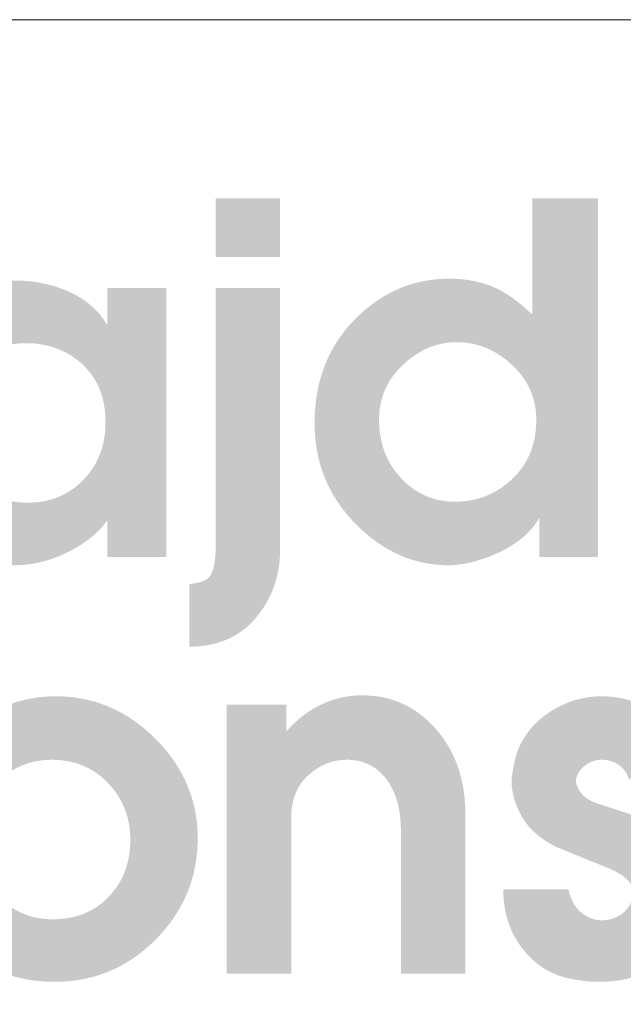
# Model space of a CAD drawing. Header units: millimetres. Extents: x 8949 to 18258, y -1077 to 30686.
# Tile 87 of 89: x 16140 to 16228, y 28931 to 29076. Entities that reach past the tile are written whole.
import ezdxf

# ---------------------------------------------------------------- set-up
doc = ezdxf.new("R2010")
doc.units = ezdxf.units.MM
doc.layers.add('0A_OCIEPLENIE', color=30, linetype='Continuous', lineweight=9)
doc.layers.add('0A_TABELKA', color=7, linetype='Continuous', lineweight=0)

# ---------------------------------------------------------------- blocks, each defined once
blk = doc.blocks.new('G$C46E6ED60')
at = {"true_color": 0x142354}
h = blk.add_hatch(color=179, dxfattribs=at)
h.paths.add_polyline_path([(600.55, 202.51), (618.17, 202.51), (618.17, 186.49), (600.55, 186.49)])
h.paths.add_polyline_path([(618.17, 178.01), (618.17, 106.71), (618.16, 105.86), (618.13, 105.01), (618.08, 104.17), (618.01, 103.35), (617.92, 102.53), (617.81, 101.72), (617.68, 100.92), (617.52, 100.14), (617.35, 99.36), (617.16, 98.59), (616.95, 97.83), (616.71, 97.08), (616.46, 96.34), (616.19, 95.61), (615.89, 94.89), (615.58, 94.18), (615.25, 93.48), (614.89, 92.79), (614.52, 92.11), (614.12, 91.44), (613.71, 90.77), (613.27, 90.12), (612.82, 89.48), (612.34, 88.85), (611.77, 88.12), (611.18, 87.43), (610.57, 86.77), (609.94, 86.14), (609.29, 85.54), (608.63, 84.97), (607.94, 84.43), (607.24, 83.92), (606.51, 83.44), (605.77, 83), (605.01, 82.58), (604.23, 82.2), (603.43, 81.84), (602.61, 81.52), (601.78, 81.23), (600.92, 80.96), (600.05, 80.73), (599.16, 80.53), (598.24, 80.36), (597.31, 80.23), (596.36, 80.12), (595.4, 80.04), (594.41, 79.99), (593.4, 79.98), (593.4, 97.05), (593.73, 97.1), (594.04, 97.14), (594.35, 97.19), (594.65, 97.24), (594.94, 97.3), (595.21, 97.35), (595.48, 97.41), (595.74, 97.47), (595.99, 97.54), (596.23, 97.6), (596.46, 97.67), (596.68, 97.74), (596.89, 97.82), (597.09, 97.89), (597.28, 97.97), (597.46, 98.05), (597.64, 98.13), (597.8, 98.22), (597.95, 98.3), (598.09, 98.39), (598.23, 98.48), (598.35, 98.58), (598.47, 98.67), (598.57, 98.77), (598.73, 98.95), (598.89, 99.15), (599.03, 99.36), (599.17, 99.59), (599.31, 99.82), (599.44, 100.08), (599.56, 100.34), (599.67, 100.62), (599.78, 100.92), (599.88, 101.22), (599.97, 101.54), (600.05, 101.88), (600.13, 102.23), (600.21, 102.59), (600.27, 102.97), (600.33, 103.36), (600.38, 103.76), (600.43, 104.18), (600.46, 104.61), (600.5, 105.05), (600.52, 105.51), (600.54, 105.99), (600.55, 106.47), (600.55, 106.97), (600.55, 178.01)])
h = blk.add_hatch(color=179, dxfattribs=at)
h.paths.add_polyline_path([(645.2, 142.04), (645.21, 141.22), (645.24, 140.41), (645.3, 139.62), (645.38, 138.84), (645.48, 138.06), (645.6, 137.31), (645.74, 136.56), (645.91, 135.82), (646.09, 135.1), (646.3, 134.39), (646.53, 133.69), (646.79, 133), (647.06, 132.32), (647.36, 131.66), (647.68, 131), (648.02, 130.36), (648.39, 129.73), (648.77, 129.12), (649.18, 128.51), (649.61, 127.92), (650.06, 127.34), (650.54, 126.77), (651.04, 126.21), (651.55, 125.67), (652.06, 125.17), (652.56, 124.7), (653.08, 124.24), (653.61, 123.81), (654.14, 123.4), (654.68, 123.01), (655.23, 122.64), (655.79, 122.29), (656.36, 121.97), (656.94, 121.66), (657.52, 121.38), (658.11, 121.11), (658.71, 120.87), (659.32, 120.65), (659.94, 120.45), (660.56, 120.27), (661.2, 120.11), (661.84, 119.97), (662.49, 119.86), (663.14, 119.76), (663.81, 119.69), (664.49, 119.64), (665.17, 119.6), (665.86, 119.59), (666.57, 119.6), (667.28, 119.63), (667.98, 119.68), (668.67, 119.75), (669.35, 119.83), (670.03, 119.94), (670.69, 120.07), (671.35, 120.21), (672, 120.37), (672.65, 120.56), (673.28, 120.76), (673.91, 120.98), (674.53, 121.22), (675.14, 121.48), (675.74, 121.76), (676.34, 122.06), (676.93, 122.38), (677.51, 122.71), (678.08, 123.07), (678.65, 123.44), (679.2, 123.84), (679.75, 124.25), (680.29, 124.68), (680.83, 125.14), (681.42, 125.67), (681.99, 126.22), (682.54, 126.79), (683.05, 127.37), (683.55, 127.96), (684.02, 128.57), (684.46, 129.2), (684.88, 129.83), (685.27, 130.49), (685.64, 131.15), (685.98, 131.84), (686.29, 132.53), (686.58, 133.25), (686.85, 133.97), (687.09, 134.71), (687.31, 135.47), (687.49, 136.24), (687.66, 137.02), (687.8, 137.82), (687.91, 138.64), (688, 139.47), (688.06, 140.31), (688.1, 141.17), (688.11, 142.04), (688.1, 142.76), (688.07, 143.48), (688.01, 144.18), (687.93, 144.88), (687.83, 145.56), (687.7, 146.24), (687.55, 146.91), (687.38, 147.57), (687.18, 148.23), (686.96, 148.87), (686.72, 149.5), (686.46, 150.13), (686.17, 150.75), (685.86, 151.36), (685.53, 151.96), (685.17, 152.55), (684.79, 153.13), (684.39, 153.7), (683.96, 154.27), (683.51, 154.83), (683.04, 155.37), (682.55, 155.91), (682.03, 156.44), (681.49, 156.96), (680.93, 157.47), (680.37, 157.96), (679.81, 158.42), (679.23, 158.86), (678.65, 159.28), (678.06, 159.68), (677.47, 160.06), (676.87, 160.41), (676.26, 160.75), (675.65, 161.06), (675.03, 161.35), (674.41, 161.62), (673.77, 161.87), (673.13, 162.1), (672.49, 162.3), (671.84, 162.49), (671.18, 162.65), (670.52, 162.79), (669.84, 162.91), (669.17, 163.01), (668.48, 163.08), (667.79, 163.14), (667.09, 163.17), (666.39, 163.18), (665.72, 163.17), (665.05, 163.14), (664.39, 163.08), (663.74, 163.01), (663.09, 162.91), (662.44, 162.79), (661.8, 162.66), (661.17, 162.5), (660.54, 162.31), (659.92, 162.11), (659.3, 161.89), (658.69, 161.64), (658.08, 161.37), (657.48, 161.09), (656.88, 160.78), (656.29, 160.45), (655.71, 160.09), (655.12, 159.72), (654.55, 159.33), (653.98, 158.91), (653.41, 158.47), (652.85, 158.02), (652.3, 157.54), (651.75, 157.03), (651.21, 156.52), (650.7, 155.99), (650.21, 155.46), (649.75, 154.91), (649.3, 154.36), (648.88, 153.79), (648.49, 153.22), (648.11, 152.64), (647.76, 152.05), (647.43, 151.45), (647.12, 150.84), (646.84, 150.21), (646.58, 149.59), (646.34, 148.95), (646.12, 148.3), (645.93, 147.64), (645.76, 146.97), (645.61, 146.3), (645.49, 145.61), (645.38, 144.92), (645.3, 144.21), (645.25, 143.5), (645.21, 142.77)], is_closed=False)
h.paths.add_polyline_path([(687.06, 170.73), (687.06, 202.51), (704.94, 202.51), (704.94, 104.49), (688.91, 104.49), (688.91, 115.09), (688.6, 114.58), (688.28, 114.08), (687.94, 113.59), (687.58, 113.1), (687.21, 112.63), (686.82, 112.16), (686.41, 111.71), (685.98, 111.26), (685.54, 110.82), (685.08, 110.39), (684.6, 109.96), (684.11, 109.55), (683.6, 109.14), (683.07, 108.75), (682.53, 108.36), (681.96, 107.98), (681.39, 107.61), (680.79, 107.25), (680.18, 106.89), (679.55, 106.55), (678.9, 106.21), (678.24, 105.88), (677.55, 105.57), (676.86, 105.25), (676.28, 105.01), (675.72, 104.77), (675.15, 104.55), (674.59, 104.33), (674.03, 104.13), (673.48, 103.94), (672.93, 103.75), (672.38, 103.58), (671.84, 103.42), (671.3, 103.26), (670.76, 103.12), (670.23, 102.99), (669.7, 102.87), (669.18, 102.76), (668.66, 102.66), (668.14, 102.57), (667.63, 102.49), (667.12, 102.42), (666.61, 102.37), (666.11, 102.32), (665.61, 102.28), (665.12, 102.26), (664.63, 102.24), (664.14, 102.23), (662.95, 102.25), (661.78, 102.31), (660.61, 102.41), (659.46, 102.55), (658.32, 102.73), (657.18, 102.95), (656.06, 103.2), (654.96, 103.5), (653.86, 103.83), (652.77, 104.21), (651.69, 104.63), (650.63, 105.08), (649.57, 105.57), (648.53, 106.11), (647.5, 106.68), (646.48, 107.29), (645.47, 107.94), (644.47, 108.63), (643.48, 109.36), (642.5, 110.13), (641.54, 110.94), (640.58, 111.79), (639.64, 112.68), (638.71, 113.61), (637.8, 114.56), (636.93, 115.53), (636.1, 116.52), (635.31, 117.53), (634.55, 118.55), (633.84, 119.58), (633.16, 120.64), (632.53, 121.7), (631.93, 122.79), (631.37, 123.89), (630.84, 125.01), (630.36, 126.14), (629.92, 127.29), (629.51, 128.45), (629.14, 129.63), (628.82, 130.83), (628.53, 132.04), (628.28, 133.27), (628.06, 134.52), (627.89, 135.78), (627.75, 137.06), (627.66, 138.35), (627.6, 139.66), (627.58, 140.98), (627.6, 142.46), (627.66, 143.91), (627.76, 145.34), (627.91, 146.75), (628.09, 148.14), (628.32, 149.5), (628.58, 150.85), (628.89, 152.16), (629.24, 153.46), (629.63, 154.73), (630.06, 155.99), (630.53, 157.22), (631.04, 158.42), (631.59, 159.61), (632.18, 160.77), (632.82, 161.91), (633.49, 163.02), (634.21, 164.12), (634.97, 165.19), (635.77, 166.24), (636.61, 167.27), (637.49, 168.27), (638.41, 169.25), (639.37, 170.21), (640.27, 171.05), (641.18, 171.86), (642.11, 172.63), (643.05, 173.37), (643.99, 174.06), (644.96, 174.73), (645.93, 175.35), (646.92, 175.94), (647.92, 176.5), (648.93, 177.02), (649.96, 177.5), (650.99, 177.95), (652.04, 178.36), (653.1, 178.74), (654.18, 179.08), (655.26, 179.38), (656.36, 179.65), (657.47, 179.88), (658.6, 180.08), (659.73, 180.24), (660.88, 180.37), (662.04, 180.46), (663.22, 180.51), (664.4, 180.53), (665.04, 180.52), (665.67, 180.51), (666.3, 180.48), (666.92, 180.44), (667.53, 180.4), (668.14, 180.34), (668.74, 180.27), (669.33, 180.19), (669.92, 180.1), (670.51, 180), (671.08, 179.89), (671.66, 179.77), (672.22, 179.63), (672.78, 179.49), (673.33, 179.34), (673.88, 179.17), (674.42, 179), (674.96, 178.81), (675.49, 178.62), (676.01, 178.41), (676.53, 178.2), (677.04, 177.97), (677.55, 177.73), (678.05, 177.48), (678.39, 177.3), (678.74, 177.11), (679.09, 176.91), (679.44, 176.71), (679.79, 176.49), (680.15, 176.27), (680.51, 176.03), (680.87, 175.79), (681.24, 175.54), (681.61, 175.28), (681.98, 175.01), (682.35, 174.73), (682.73, 174.45), (683.11, 174.15), (683.49, 173.85), (683.88, 173.54), (684.26, 173.22), (684.65, 172.89), (685.05, 172.55), (685.44, 172.2), (685.84, 171.85), (686.25, 171.48), (686.65, 171.11)], is_closed=False)
h = blk.add_hatch(color=179, dxfattribs=at)
h.paths.add_polyline_path([(549.29, 119.33), (550.05, 119.34), (550.8, 119.38), (551.53, 119.43), (552.25, 119.51), (552.97, 119.6), (553.67, 119.72), (554.36, 119.86), (555.04, 120.03), (555.71, 120.21), (556.37, 120.42), (557.02, 120.65), (557.65, 120.9), (558.28, 121.17), (558.9, 121.46), (559.5, 121.78), (560.1, 122.12), (560.68, 122.47), (561.25, 122.86), (561.81, 123.26), (562.36, 123.68), (562.91, 124.13), (563.44, 124.6), (563.95, 125.09), (564.46, 125.6), (564.95, 126.13), (565.42, 126.66), (565.87, 127.21), (566.3, 127.77), (566.71, 128.35), (567.1, 128.93), (567.46, 129.52), (567.81, 130.12), (568.13, 130.74), (568.44, 131.36), (568.72, 132), (568.98, 132.65), (569.22, 133.31), (569.44, 133.97), (569.64, 134.65), (569.82, 135.34), (569.97, 136.04), (570.11, 136.76), (570.22, 137.48), (570.32, 138.21), (570.39, 138.96), (570.44, 139.71), (570.47, 140.48), (570.48, 141.26), (570.47, 142.08), (570.44, 142.9), (570.39, 143.7), (570.31, 144.48), (570.21, 145.25), (570.09, 146.01), (569.95, 146.75), (569.79, 147.47), (569.6, 148.18), (569.39, 148.88), (569.16, 149.56), (568.91, 150.23), (568.64, 150.88), (568.35, 151.52), (568.03, 152.14), (567.69, 152.75), (567.33, 153.35), (566.95, 153.93), (566.55, 154.49), (566.12, 155.04), (565.67, 155.58), (565.2, 156.1), (564.71, 156.6), (564.2, 157.1), (563.67, 157.57), (563.13, 158.02), (562.58, 158.46), (562.02, 158.87), (561.45, 159.27), (560.87, 159.64), (560.28, 159.99), (559.69, 160.32), (559.08, 160.64), (558.46, 160.93), (557.83, 161.2), (557.19, 161.45), (556.54, 161.69), (555.88, 161.9), (555.22, 162.09), (554.54, 162.26), (553.85, 162.41), (553.15, 162.54), (552.45, 162.66), (551.73, 162.75), (551, 162.82), (550.26, 162.87), (549.52, 162.9), (548.76, 162.91), (548.03, 162.9), (547.3, 162.87), (546.58, 162.81), (545.87, 162.74), (545.17, 162.65), (544.48, 162.53), (543.79, 162.4), (543.12, 162.24), (542.45, 162.06), (541.79, 161.86), (541.14, 161.64), (540.5, 161.4), (539.86, 161.14), (539.24, 160.86), (538.62, 160.56), (538.01, 160.24), (537.42, 159.89), (536.82, 159.53), (536.24, 159.14), (535.67, 158.74), (535.1, 158.31), (534.55, 157.86), (534, 157.39), (533.46, 156.9), (532.94, 156.4), (532.44, 155.87), (531.96, 155.34), (531.5, 154.79), (531.06, 154.23), (530.65, 153.65), (530.26, 153.06), (529.89, 152.46), (529.55, 151.84), (529.22, 151.22), (528.92, 150.57), (528.64, 149.92), (528.39, 149.25), (528.15, 148.56), (527.94, 147.87), (527.75, 147.16), (527.58, 146.43), (527.44, 145.69), (527.32, 144.94), (527.22, 144.18), (527.14, 143.4), (527.08, 142.61), (527.05, 141.8), (527.04, 140.98), (527.05, 140.14), (527.09, 139.32), (527.15, 138.51), (527.24, 137.71), (527.35, 136.92), (527.49, 136.16), (527.65, 135.4), (527.83, 134.66), (528.04, 133.93), (528.28, 133.22), (528.54, 132.52), (528.83, 131.84), (529.14, 131.17), (529.47, 130.51), (529.83, 129.87), (530.22, 129.25), (530.63, 128.63), (531.06, 128.04), (531.52, 127.45), (532.01, 126.88), (532.52, 126.33), (533.05, 125.78), (533.61, 125.26), (534.2, 124.74), (534.73, 124.3), (535.27, 123.88), (535.82, 123.47), (536.38, 123.09), (536.95, 122.72), (537.52, 122.37), (538.1, 122.04), (538.7, 121.73), (539.3, 121.44), (539.9, 121.17), (540.52, 120.92), (541.15, 120.68), (541.78, 120.47), (542.42, 120.27), (543.07, 120.09), (543.73, 119.93), (544.4, 119.79), (545.07, 119.67), (545.75, 119.57), (546.45, 119.48), (547.14, 119.42), (547.85, 119.37), (548.57, 119.34)], is_closed=False)
h.paths.add_polyline_path([(509.42, 142.04), (509.44, 143.56), (509.5, 145.05), (509.6, 146.51), (509.75, 147.95), (509.93, 149.36), (510.15, 150.74), (510.42, 152.09), (510.73, 153.41), (511.08, 154.71), (511.46, 155.98), (511.89, 157.23), (512.36, 158.44), (512.88, 159.63), (513.43, 160.79), (514.02, 161.92), (514.66, 163.03), (515.33, 164.1), (516.05, 165.15), (516.81, 166.17), (517.6, 167.17), (518.44, 168.13), (519.32, 169.07), (520.25, 169.98), (521.21, 170.87), (522.08, 171.61), (522.96, 172.33), (523.86, 173.01), (524.77, 173.66), (525.69, 174.27), (526.63, 174.86), (527.58, 175.42), (528.55, 175.94), (529.53, 176.43), (530.53, 176.89), (531.54, 177.32), (532.57, 177.71), (533.6, 178.08), (534.66, 178.41), (535.73, 178.71), (536.81, 178.98), (537.9, 179.22), (539.01, 179.43), (540.14, 179.6), (541.28, 179.74), (542.43, 179.85), (543.6, 179.93), (544.78, 179.98), (545.98, 180), (546.65, 179.99), (547.32, 179.97), (547.98, 179.95), (548.64, 179.91), (549.29, 179.86), (549.94, 179.79), (550.59, 179.72), (551.23, 179.64), (551.87, 179.54), (552.5, 179.43), (553.13, 179.31), (553.76, 179.18), (554.38, 179.04), (555, 178.89), (555.61, 178.73), (556.22, 178.55), (556.83, 178.37), (557.43, 178.17), (558.02, 177.96), (558.62, 177.74), (559.2, 177.51), (559.79, 177.27), (560.37, 177.01), (560.95, 176.75), (561.51, 176.48), (562.07, 176.19), (562.61, 175.9), (563.14, 175.6), (563.65, 175.29), (564.16, 174.97), (564.65, 174.64), (565.13, 174.3), (565.59, 173.95), (566.04, 173.6), (566.48, 173.23), (566.91, 172.86), (567.32, 172.48), (567.72, 172.09), (568.11, 171.69), (568.48, 171.28), (568.84, 170.86), (569.19, 170.43), (569.53, 170), (569.85, 169.55), (570.16, 169.1), (570.46, 168.64), (570.75, 168.16), (571.02, 167.68), (571.02, 178.01), (587.05, 178.01), (587.05, 104.49), (571.02, 104.49), (571.02, 114.56), (570.69, 114.11), (570.35, 113.67), (570, 113.24), (569.64, 112.82), (569.27, 112.4), (568.89, 111.99), (568.49, 111.58), (568.09, 111.19), (567.67, 110.79), (567.24, 110.41), (566.8, 110.03), (566.35, 109.66), (565.88, 109.29), (565.41, 108.94), (564.92, 108.58), (564.42, 108.24), (563.91, 107.9), (563.39, 107.57), (562.86, 107.24), (562.31, 106.93), (561.76, 106.61), (561.19, 106.31), (560.61, 106.01), (560.02, 105.72), (559.42, 105.43), (558.83, 105.16), (558.23, 104.9), (557.64, 104.65), (557.04, 104.42), (556.44, 104.19), (555.85, 103.98), (555.25, 103.78), (554.66, 103.59), (554.06, 103.42), (553.46, 103.26), (552.87, 103.1), (552.27, 102.97), (551.68, 102.84), (551.08, 102.72), (550.48, 102.62), (549.89, 102.53), (549.29, 102.45), (548.69, 102.39), (548.1, 102.33), (547.5, 102.29), (546.91, 102.26), (546.31, 102.24), (545.72, 102.23), (544.39, 102.25), (543.08, 102.31), (541.8, 102.41), (540.53, 102.55), (539.29, 102.73), (538.07, 102.94), (536.86, 103.2), (535.68, 103.49), (534.52, 103.82), (533.38, 104.2), (532.26, 104.61), (531.16, 105.06), (530.08, 105.55), (529.02, 106.08), (527.98, 106.65), (526.96, 107.26), (525.96, 107.91), (524.98, 108.6), (524.03, 109.32), (523.09, 110.09), (522.18, 110.89), (521.28, 111.74), (520.4, 112.62), (519.55, 113.54), (518.72, 114.5), (517.93, 115.47), (517.18, 116.46), (516.45, 117.48), (515.77, 118.51), (515.12, 119.57), (514.5, 120.64), (513.92, 121.74), (513.38, 122.85), (512.87, 123.99), (512.39, 125.15), (511.95, 126.32), (511.55, 127.52), (511.18, 128.74), (510.84, 129.98), (510.54, 131.24), (510.28, 132.51), (510.05, 133.81), (509.86, 135.13), (509.7, 136.47), (509.58, 137.84), (509.49, 139.22), (509.44, 140.62)], is_closed=False)
h = blk.add_hatch(color=179, dxfattribs=at)
h.paths.add_polyline_path([(540.55, 42.46), (540.34, 42.18), (540.14, 41.91), (539.94, 41.62), (539.74, 41.34), (539.54, 41.06), (539.35, 40.77), (539.16, 40.48), (538.98, 40.19), (538.79, 39.9), (538.61, 39.61), (538.44, 39.31), (538.27, 39.01), (538.1, 38.71), (537.93, 38.41), (537.77, 38.1), (537.61, 37.79), (537.45, 37.48), (537.3, 37.17), (537.15, 36.86), (537, 36.54), (536.86, 36.23), (536.72, 35.91), (536.58, 35.58), (536.45, 35.26), (536.32, 34.93), (536.19, 34.61), (536.07, 34.28), (535.96, 33.95), (535.85, 33.62), (535.75, 33.29), (535.65, 32.96), (535.56, 32.62), (535.47, 32.29), (535.39, 31.95), (535.32, 31.62), (535.25, 31.28), (535.19, 30.94), (535.13, 30.6), (535.07, 30.26), (535.03, 29.92), (534.99, 29.57), (534.95, 29.23), (534.92, 28.88), (534.89, 28.53), (534.87, 28.19), (534.86, 27.84), (534.85, 27.49), (534.85, 27.13), (534.86, 26.4), (534.89, 25.68), (534.95, 24.96), (535.02, 24.26), (535.12, 23.56), (535.24, 22.87), (535.38, 22.18), (535.54, 21.51), (535.72, 20.85), (535.92, 20.19), (536.15, 19.54), (536.39, 18.9), (536.66, 18.27), (536.95, 17.65), (537.26, 17.03), (537.59, 16.43), (537.94, 15.83), (538.32, 15.24), (538.71, 14.66), (539.13, 14.09), (539.57, 13.53), (540.03, 12.97), (540.51, 12.42), (541.01, 11.89), (541.53, 11.36), (542.06, 10.86), (542.6, 10.38), (543.14, 9.93), (543.7, 9.49), (544.26, 9.08), (544.84, 8.69), (545.42, 8.33), (546.02, 7.98), (546.62, 7.66), (547.23, 7.36), (547.85, 7.08), (548.48, 6.82), (549.12, 6.59), (549.77, 6.38), (550.43, 6.19), (551.1, 6.02), (551.78, 5.88), (552.47, 5.76), (553.17, 5.66), (553.87, 5.58), (554.59, 5.52), (555.31, 5.49), (556.05, 5.48), (556.83, 5.49), (557.59, 5.52), (558.34, 5.58), (559.09, 5.65), (559.81, 5.75), (560.53, 5.86), (561.24, 6), (561.93, 6.16), (562.61, 6.34), (563.28, 6.55), (563.93, 6.77), (564.58, 7.01), (565.21, 7.28), (565.83, 7.57), (566.43, 7.88), (567.03, 8.21), (567.61, 8.56), (568.18, 8.93), (568.74, 9.33), (569.29, 9.75), (569.82, 10.18), (570.34, 10.64), (570.85, 11.12), (571.35, 11.62), (571.83, 12.14), (572.29, 12.67), (572.73, 13.21), (573.15, 13.76), (573.55, 14.32), (573.93, 14.9), (574.29, 15.48), (574.62, 16.08), (574.94, 16.68), (575.24, 17.3), (575.51, 17.93), (575.77, 18.57), (576.01, 19.22), (576.22, 19.89), (576.42, 20.56), (576.59, 21.25), (576.74, 21.94), (576.88, 22.65), (576.99, 23.37), (577.08, 24.1), (577.16, 24.84), (577.21, 25.59), (577.24, 26.36), (577.25, 27.13), (577.24, 27.9), (577.21, 28.66), (577.15, 29.4), (577.08, 30.14), (576.98, 30.86), (576.87, 31.58), (576.73, 32.28), (576.57, 32.98), (576.39, 33.66), (576.19, 34.34), (575.96, 35), (575.72, 35.66), (575.45, 36.3), (575.17, 36.94), (574.86, 37.56), (574.53, 38.17), (574.18, 38.78), (573.81, 39.37), (573.42, 39.95), (573.01, 40.53), (572.57, 41.09), (572.12, 41.64), (571.64, 42.19), (571.15, 42.72), (570.63, 43.24), (570.11, 43.73), (569.58, 44.21), (569.03, 44.66), (568.47, 45.09), (567.9, 45.49), (567.32, 45.88), (566.73, 46.24), (566.13, 46.58), (565.52, 46.9), (564.9, 47.2), (564.26, 47.47), (563.62, 47.73), (562.96, 47.96), (562.29, 48.17), (561.61, 48.35), (560.92, 48.52), (560.22, 48.66), (559.51, 48.78), (558.78, 48.88), (558.05, 48.96), (557.3, 49.01), (556.55, 49.05), (555.78, 49.06), (555.03, 49.05), (554.3, 49.01), (553.57, 48.95), (552.85, 48.87), (552.15, 48.77), (551.45, 48.65), (550.76, 48.5), (550.08, 48.32), (549.42, 48.13), (548.76, 47.91), (548.11, 47.67), (547.47, 47.41), (546.84, 47.12), (546.22, 46.81), (545.61, 46.48), (545.01, 46.12), (544.42, 45.75), (543.84, 45.35), (543.26, 44.92), (542.7, 44.48), (542.15, 44.01), (541.61, 43.51), (541.07, 43)], is_closed=False)
h.paths.add_polyline_path([(527.3, 53.59), (527.86, 54.12), (528.43, 54.64), (529, 55.16), (529.58, 55.66), (530.15, 56.14), (530.73, 56.62), (531.31, 57.09), (531.9, 57.54), (532.49, 57.98), (533.08, 58.41), (533.67, 58.83), (534.27, 59.24), (534.87, 59.64), (535.48, 60.02), (536.08, 60.4), (536.69, 60.76), (537.3, 61.11), (537.92, 61.45), (538.54, 61.78), (539.16, 62.09), (539.78, 62.4), (540.41, 62.69), (541.04, 62.97), (541.67, 63.24), (542.31, 63.5), (542.94, 63.75), (543.58, 63.98), (544.21, 64.21), (544.85, 64.42), (545.48, 64.63), (546.11, 64.82), (546.75, 65), (547.38, 65.17), (548.01, 65.33), (548.64, 65.48), (549.28, 65.62), (549.91, 65.75), (550.54, 65.86), (551.17, 65.97), (551.8, 66.06), (552.43, 66.15), (553.06, 66.22), (553.69, 66.28), (554.32, 66.33), (554.95, 66.37), (555.58, 66.39), (556.21, 66.41), (556.84, 66.42), (558.14, 66.4), (559.42, 66.34), (560.69, 66.24), (561.94, 66.1), (563.18, 65.91), (564.41, 65.69), (565.62, 65.43), (566.82, 65.13), (568, 64.79), (569.17, 64.41), (570.32, 63.99), (571.47, 63.52), (572.59, 63.02), (573.71, 62.48), (574.8, 61.9), (575.89, 61.27), (576.96, 60.61), (578.02, 59.91), (579.06, 59.16), (580.09, 58.38), (581.1, 57.56), (582.11, 56.69), (583.09, 55.79), (584.06, 54.84), (585.01, 53.87), (585.92, 52.89), (586.78, 51.89), (587.61, 50.87), (588.39, 49.85), (589.14, 48.81), (589.84, 47.75), (590.51, 46.68), (591.13, 45.6), (591.71, 44.5), (592.26, 43.39), (592.76, 42.26), (593.22, 41.12), (593.64, 39.97), (594.03, 38.8), (594.37, 37.62), (594.67, 36.43), (594.93, 35.22), (595.15, 33.99), (595.33, 32.76), (595.47, 31.5), (595.57, 30.24), (595.63, 28.96), (595.65, 27.67), (595.63, 26.33), (595.58, 25.01), (595.48, 23.7), (595.34, 22.42), (595.16, 21.14), (594.94, 19.89), (594.68, 18.64), (594.38, 17.42), (594.04, 16.21), (593.67, 15.01), (593.25, 13.84), (592.79, 12.67), (592.29, 11.53), (591.76, 10.4), (591.18, 9.28), (590.56, 8.18), (589.91, 7.1), (589.21, 6.03), (588.47, 4.98), (587.7, 3.95), (586.88, 2.93), (586.03, 1.92), (585.13, 0.94), (584.2, -0.03), (583.23, -0.98), (582.25, -1.88), (581.26, -2.75), (580.25, -3.57), (579.22, -4.35), (578.17, -5.1), (577.11, -5.8), (576.04, -6.46), (574.94, -7.09), (573.83, -7.67), (572.71, -8.21), (571.56, -8.71), (570.4, -9.18), (569.23, -9.6), (568.04, -9.98), (566.83, -10.32), (565.61, -10.62), (564.37, -10.88), (563.11, -11.11), (561.84, -11.29), (560.55, -11.43), (559.24, -11.53), (557.92, -11.59), (556.58, -11.61), (555.22, -11.59), (553.88, -11.53), (552.55, -11.43), (551.24, -11.29), (549.95, -11.11), (548.68, -10.89), (547.42, -10.63), (546.18, -10.34), (544.96, -10), (543.75, -9.62), (542.57, -9.21), (541.4, -8.75), (540.24, -8.25), (539.11, -7.72), (537.99, -7.14), (536.89, -6.53), (535.8, -5.87), (534.74, -5.18), (533.69, -4.44), (532.65, -3.67), (531.64, -2.85), (530.64, -2), (529.66, -1.11), (528.7, -0.17), (527.76, 0.79), (526.87, 1.77), (526.01, 2.76), (525.19, 3.78), (524.42, 4.81), (523.68, 5.86), (522.98, 6.92), (522.33, 8.01), (521.71, 9.11), (521.13, 10.22), (520.6, 11.36), (520.1, 12.51), (519.64, 13.68), (519.23, 14.86), (518.85, 16.07), (518.51, 17.29), (518.21, 18.52), (517.95, 19.78), (517.73, 21.05), (517.56, 22.34), (517.42, 23.65), (517.32, 24.97), (517.26, 26.31), (517.24, 27.67), (517.24, 28.24), (517.25, 28.81), (517.27, 29.38), (517.3, 29.94), (517.34, 30.5), (517.38, 31.07), (517.43, 31.63), (517.49, 32.18), (517.56, 32.74), (517.64, 33.29), (517.72, 33.84), (517.81, 34.39), (517.91, 34.94), (518.02, 35.49), (518.14, 36.03), (518.26, 36.57), (518.4, 37.11), (518.54, 37.65), (518.69, 38.18), (518.84, 38.72), (519.01, 39.25), (519.18, 39.78), (519.36, 40.3), (519.55, 40.83), (519.75, 41.35), (519.96, 41.88), (520.18, 42.4), (520.41, 42.93), (520.65, 43.45), (520.9, 43.98), (521.17, 44.51), (521.44, 45.04), (521.73, 45.57), (522.02, 46.1), (522.33, 46.63), (522.65, 47.16), (522.97, 47.69), (523.31, 48.22), (523.66, 48.76), (524.02, 49.29), (524.4, 49.82), (524.78, 50.36), (525.17, 50.9), (525.58, 51.43), (525.99, 51.97), (526.42, 52.51), (526.85, 53.05)], is_closed=False)
blk.add_hatch(color=179, dxfattribs=at).paths.add_polyline_path([(603.61, 64.16), (619.9, 64.16), (619.9, 56.88), (620.27, 57.28), (620.63, 57.68), (621.01, 58.06), (621.38, 58.44), (621.76, 58.81), (622.14, 59.17), (622.53, 59.53), (622.92, 59.87), (623.31, 60.21), (623.7, 60.53), (624.1, 60.85), (624.5, 61.16), (624.91, 61.47), (625.31, 61.76), (625.73, 62.04), (626.14, 62.32), (626.56, 62.59), (626.98, 62.85), (627.4, 63.1), (627.83, 63.34), (628.26, 63.58), (628.69, 63.8), (629.13, 64.02), (629.57, 64.23), (630.01, 64.43), (630.45, 64.62), (630.9, 64.8), (631.34, 64.98), (631.79, 65.14), (632.24, 65.3), (632.69, 65.45), (633.14, 65.59), (633.59, 65.72), (634.05, 65.85), (634.5, 65.96), (634.96, 66.07), (635.42, 66.17), (635.88, 66.25), (636.34, 66.33), (636.81, 66.41), (637.27, 66.47), (637.73, 66.53), (638.2, 66.57), (638.67, 66.61), (639.14, 66.64), (639.61, 66.66), (640.08, 66.67), (640.56, 66.68), (641.52, 66.66), (642.48, 66.62), (643.42, 66.54), (644.34, 66.44), (645.26, 66.3), (646.16, 66.14), (647.05, 65.95), (647.92, 65.72), (648.78, 65.47), (649.63, 65.18), (650.47, 64.87), (651.29, 64.52), (652.1, 64.15), (652.9, 63.75), (653.69, 63.31), (654.46, 62.85), (655.22, 62.36), (655.96, 61.83), (656.7, 61.28), (657.42, 60.7), (658.12, 60.08), (658.82, 59.44), (659.5, 58.77), (660.17, 58.06), (660.87, 57.28), (661.54, 56.48), (662.18, 55.66), (662.8, 54.82), (663.38, 53.95), (663.93, 53.07), (664.46, 52.17), (664.95, 51.25), (665.41, 50.31), (665.84, 49.35), (666.25, 48.37), (666.62, 47.37), (666.97, 46.35), (667.28, 45.31), (667.56, 44.25), (667.82, 43.17), (668.04, 42.07), (668.24, 40.95), (668.4, 39.82), (668.53, 38.66), (668.64, 37.48), (668.71, 36.28), (668.76, 35.06), (668.77, 33.83), (668.77, -9.36), (651.16, -9.36), (651.16, 29.19), (651.15, 30.01), (651.13, 30.82), (651.09, 31.6), (651.04, 32.38), (650.97, 33.13), (650.88, 33.87), (650.78, 34.59), (650.66, 35.3), (650.53, 35.99), (650.38, 36.67), (650.22, 37.32), (650.04, 37.97), (649.84, 38.59), (649.63, 39.2), (649.4, 39.8), (649.16, 40.38), (648.9, 40.94), (648.63, 41.48), (648.34, 42.01), (648.03, 42.53), (647.71, 43.03), (647.38, 43.51), (647.03, 43.97), (646.66, 44.42), (646.32, 44.8), (645.98, 45.16), (645.63, 45.51), (645.27, 45.84), (644.9, 46.15), (644.53, 46.45), (644.15, 46.73), (643.76, 47), (643.36, 47.25), (642.95, 47.48), (642.54, 47.7), (642.12, 47.9), (641.69, 48.08), (641.25, 48.25), (640.81, 48.41), (640.35, 48.54), (639.89, 48.66), (639.43, 48.77), (638.95, 48.86), (638.47, 48.93), (637.98, 48.99), (637.48, 49.03), (636.97, 49.05), (636.46, 49.06), (635.95, 49.05), (635.45, 49.03), (634.95, 48.99), (634.47, 48.94), (633.98, 48.87), (633.5, 48.79), (633.03, 48.69), (632.56, 48.58), (632.1, 48.45), (631.64, 48.31), (631.19, 48.15), (630.74, 47.98), (630.3, 47.8), (629.86, 47.59), (629.43, 47.38), (629.01, 47.15), (628.59, 46.9), (628.17, 46.64), (627.76, 46.36), (627.36, 46.07), (626.96, 45.76), (626.56, 45.44), (626.17, 45.11), (625.79, 44.75), (625.42, 44.39), (625.06, 44.02), (624.72, 43.64), (624.39, 43.25), (624.09, 42.85), (623.79, 42.44), (623.52, 42.02), (623.25, 41.6), (623.01, 41.16), (622.78, 40.72), (622.56, 40.27), (622.37, 39.8), (622.18, 39.33), (622.02, 38.85), (621.87, 38.37), (621.73, 37.87), (621.61, 37.36), (621.51, 36.85), (621.42, 36.32), (621.35, 35.79), (621.3, 35.25), (621.26, 34.7), (621.23, 34.14), (621.23, 33.57), (621.23, -9.36), (603.61, -9.36)])
blk.add_hatch(color=179, dxfattribs=at).paths.add_polyline_path([(682.69, 50.61), (682.91, 51.24), (683.16, 51.85), (683.42, 52.45), (683.69, 53.04), (683.98, 53.63), (684.29, 54.2), (684.61, 54.76), (684.95, 55.3), (685.3, 55.84), (685.67, 56.37), (686.06, 56.88), (686.46, 57.38), (686.88, 57.88), (687.31, 58.36), (687.76, 58.83), (688.22, 59.29), (688.7, 59.74), (689.19, 60.18), (689.7, 60.6), (690.23, 61.02), (690.77, 61.42), (691.33, 61.81), (691.9, 62.2), (692.49, 62.57), (693.02, 62.88), (693.55, 63.18), (694.09, 63.47), (694.63, 63.74), (695.17, 64), (695.72, 64.25), (696.26, 64.49), (696.82, 64.71), (697.37, 64.91), (697.92, 65.11), (698.48, 65.29), (699.05, 65.45), (699.61, 65.61), (700.18, 65.75), (700.75, 65.88), (701.32, 65.99), (701.89, 66.09), (702.47, 66.18), (703.05, 66.25), (703.64, 66.31), (704.22, 66.36), (704.81, 66.39), (705.4, 66.41), (706, 66.42), (706.79, 66.41), (707.57, 66.37), (708.35, 66.32), (709.12, 66.24), (709.88, 66.14), (710.63, 66.02), (711.38, 65.88), (712.12, 65.71), (712.85, 65.52), (713.57, 65.31), (714.28, 65.08), (714.99, 64.83), (715.69, 64.55), (716.38, 64.25), (717.07, 63.93), (717.75, 63.59), (718.42, 63.22), (719.08, 62.84), (719.73, 62.43), (720.38, 62), (721.02, 61.55), (721.65, 61.07), (722.28, 60.57), (722.89, 60.05), (723.49, 59.52), (724.07, 58.97), (724.62, 58.41), (725.14, 57.84), (725.64, 57.25), (726.11, 56.66), (726.55, 56.05), (726.97, 55.43), (727.37, 54.8), (727.74, 54.16), (728.08, 53.5), (728.4, 52.83), (728.7, 52.16), (728.97, 51.46), (729.21, 50.76), (729.42, 50.05), (729.62, 49.32), (729.78, 48.58), (729.92, 47.83), (730.04, 47.07), (730.13, 46.29), (730.19, 45.51), (730.23, 44.71), (730.24, 43.9), (713.42, 43.9), (713.33, 44.12), (713.23, 44.33), (713.14, 44.54), (713.04, 44.74), (712.94, 44.94), (712.83, 45.14), (712.72, 45.32), (712.61, 45.51), (712.5, 45.69), (712.38, 45.86), (712.26, 46.03), (712.14, 46.2), (712.01, 46.36), (711.89, 46.51), (711.75, 46.66), (711.62, 46.81), (711.48, 46.95), (711.34, 47.09), (711.2, 47.22), (711.05, 47.34), (710.9, 47.46), (710.75, 47.58), (710.6, 47.69), (710.44, 47.8), (710.28, 47.9), (710.11, 48), (709.95, 48.09), (709.78, 48.18), (709.61, 48.27), (709.44, 48.35), (709.27, 48.43), (709.09, 48.5), (708.91, 48.57), (708.73, 48.63), (708.55, 48.69), (708.37, 48.74), (708.18, 48.79), (707.99, 48.84), (707.8, 48.88), (707.61, 48.92), (707.41, 48.95), (707.22, 48.98), (707.02, 49), (706.82, 49.02), (706.62, 49.04), (706.41, 49.05), (706.21, 49.06), (706, 49.06), (705.78, 49.05), (705.56, 49.05), (705.34, 49.03), (705.13, 49.01), (704.91, 48.98), (704.7, 48.95), (704.49, 48.91), (704.28, 48.86), (704.08, 48.81), (703.87, 48.75), (703.67, 48.68), (703.46, 48.61), (703.26, 48.53), (703.06, 48.45), (702.87, 48.36), (702.67, 48.26), (702.48, 48.16), (702.28, 48.05), (702.09, 47.94), (701.9, 47.82), (701.72, 47.69), (701.53, 47.55), (701.34, 47.41), (701.16, 47.27), (700.98, 47.12), (700.81, 46.96), (700.65, 46.81), (700.49, 46.65), (700.35, 46.49), (700.21, 46.33), (700.07, 46.16), (699.95, 45.99), (699.83, 45.82), (699.72, 45.65), (699.62, 45.47), (699.52, 45.3), (699.44, 45.12), (699.36, 44.93), (699.29, 44.75), (699.22, 44.56), (699.16, 44.37), (699.12, 44.17), (699.07, 43.98), (699.04, 43.78), (699.01, 43.58), (698.99, 43.37), (698.98, 43.17), (698.98, 42.96), (699, 42.82), (699.03, 42.69), (699.06, 42.56), (699.09, 42.43), (699.13, 42.29), (699.17, 42.16), (699.22, 42.03), (699.27, 41.9), (699.32, 41.77), (699.37, 41.64), (699.43, 41.51), (699.49, 41.38), (699.56, 41.25), (699.62, 41.12), (699.7, 40.99), (699.77, 40.86), (699.85, 40.73), (699.93, 40.6), (700.02, 40.47), (700.11, 40.34), (700.2, 40.22), (700.3, 40.09), (700.4, 39.96), (700.5, 39.83), (700.61, 39.71), (700.72, 39.58), (700.84, 39.46), (700.96, 39.34), (701.09, 39.22), (701.22, 39.1), (701.35, 38.98), (701.49, 38.87), (701.64, 38.75), (701.79, 38.64), (701.95, 38.53), (702.11, 38.42), (702.27, 38.32), (702.44, 38.21), (702.62, 38.11), (702.8, 38.01), (702.98, 37.91), (703.17, 37.81), (703.36, 37.71), (703.56, 37.62), (703.77, 37.52), (703.98, 37.43), (704.19, 37.34), (704.41, 37.25), (705.03, 37.05), (705.65, 36.85), (706.26, 36.65), (706.88, 36.45), (707.5, 36.25), (708.12, 36.05), (708.74, 35.85), (709.35, 35.65), (709.97, 35.45), (710.59, 35.25), (711.21, 35.05), (711.83, 34.85), (712.44, 34.66), (713.06, 34.46), (713.68, 34.26), (714.3, 34.06), (714.92, 33.86), (715.54, 33.66), (716.15, 33.46), (716.77, 33.26), (717.39, 33.06), (718.01, 32.86), (718.63, 32.66), (719.25, 32.47), (720.2, 32), (721.11, 31.52), (722, 31.02), (722.84, 30.51), (723.65, 29.97), (724.42, 29.42), (725.15, 28.85), (725.85, 28.26), (726.51, 27.66), (727.14, 27.03), (727.73, 26.39), (728.28, 25.73), (728.8, 25.05), (729.28, 24.36), (729.73, 23.64), (730.13, 22.91), (730.51, 22.16), (730.84, 21.39), (731.14, 20.61), (731.4, 19.8), (731.63, 18.98), (731.82, 18.14), (731.97, 17.28), (732.09, 16.41), (732.08, 15.44), (732.05, 14.49), (731.99, 13.55), (731.92, 12.63), (731.82, 11.72), (731.69, 10.82), (731.55, 9.94), (731.39, 9.07), (731.2, 8.22), (730.99, 7.38), (730.76, 6.56), (730.5, 5.75), (730.23, 4.96), (729.93, 4.17), (729.61, 3.41), (729.27, 2.66), (728.9, 1.92), (728.52, 1.2), (728.11, 0.49), (727.68, -0.21), (727.23, -0.89), (726.75, -1.56), (726.26, -2.21), (725.74, -2.85), (725.12, -3.56), (724.48, -4.25), (723.83, -4.9), (723.15, -5.52), (722.45, -6.12), (721.74, -6.68), (721, -7.21), (720.25, -7.72), (719.47, -8.19), (718.68, -8.63), (717.86, -9.04), (717.03, -9.42), (716.17, -9.77), (715.3, -10.09), (714.4, -10.38), (713.49, -10.64), (712.56, -10.86), (711.6, -11.06), (710.63, -11.23), (709.64, -11.36), (708.63, -11.47), (707.6, -11.55), (706.54, -11.59), (705.47, -11.61), (705.15, -11.61), (704.83, -11.6), (704.51, -11.6), (704.19, -11.59), (703.86, -11.57), (703.54, -11.56), (703.22, -11.54), (702.89, -11.52), (702.57, -11.5), (702.24, -11.47), (701.92, -11.44), (701.59, -11.41), (701.27, -11.38), (700.94, -11.34), (700.61, -11.3), (700.29, -11.26), (699.96, -11.21), (699.63, -11.16), (699.3, -11.11), (698.97, -11.06), (698.64, -11), (698.31, -10.94), (697.98, -10.88), (697.65, -10.81), (697.01, -10.68), (696.37, -10.53), (695.74, -10.37), (695.12, -10.19), (694.51, -9.99), (693.91, -9.77), (693.32, -9.54), (692.74, -9.29), (692.16, -9.02), (691.6, -8.74), (691.05, -8.43), (690.5, -8.12), (689.96, -7.78), (689.44, -7.43), (688.92, -7.06), (688.41, -6.67), (687.91, -6.26), (687.42, -5.84), (686.94, -5.4), (686.47, -4.95), (686.01, -4.47), (685.55, -3.98), (685.11, -3.47), (684.68, -2.95), (684.22, -2.38), (683.79, -1.8), (683.37, -1.21), (682.98, -0.6), (682.6, 0.01), (682.24, 0.63), (681.9, 1.27), (681.58, 1.91), (681.28, 2.57), (681, 3.24), (680.74, 3.91), (680.5, 4.6), (680.28, 5.3), (680.08, 6.01), (679.89, 6.73), (679.73, 7.46), (679.58, 8.2), (679.46, 8.96), (679.35, 9.72), (679.26, 10.49), (679.19, 11.28), (679.15, 12.07), (679.12, 12.88), (679.11, 13.69), (696.86, 13.69), (696.94, 13.35), (697.03, 13.01), (697.12, 12.68), (697.21, 12.36), (697.32, 12.04), (697.43, 11.73), (697.54, 11.43), (697.66, 11.14), (697.79, 10.85), (697.92, 10.57), (698.06, 10.29), (698.2, 10.03), (698.35, 9.77), (698.5, 9.51), (698.67, 9.27), (698.83, 9.03), (699, 8.8), (699.18, 8.57), (699.36, 8.35), (699.55, 8.14), (699.75, 7.94), (699.95, 7.74), (700.16, 7.55), (700.37, 7.37), (700.58, 7.19), (700.8, 7.02), (701.02, 6.86), (701.24, 6.71), (701.47, 6.56), (701.69, 6.43), (701.92, 6.29), (702.14, 6.17), (702.37, 6.05), (702.6, 5.95), (702.83, 5.85), (703.07, 5.75), (703.3, 5.67), (703.54, 5.59), (703.78, 5.52), (704.02, 5.45), (704.26, 5.39), (704.5, 5.35), (704.75, 5.3), (704.99, 5.27), (705.24, 5.24), (705.49, 5.23), (705.74, 5.21), (706, 5.21), (706.29, 5.21), (706.58, 5.23), (706.87, 5.24), (707.16, 5.27), (707.44, 5.31), (707.71, 5.35), (707.99, 5.4), (708.26, 5.45), (708.52, 5.52), (708.78, 5.59), (709.04, 5.67), (709.29, 5.76), (709.54, 5.85), (709.79, 5.96), (710.03, 6.07), (710.27, 6.19), (710.5, 6.31), (710.73, 6.44), (710.96, 6.58), (711.18, 6.73), (711.4, 6.89), (711.61, 7.05), (711.82, 7.22), (712.03, 7.4), (712.23, 7.59), (712.42, 7.78), (712.6, 7.97), (712.78, 8.17), (712.94, 8.37), (713.1, 8.58), (713.25, 8.79), (713.39, 9), (713.52, 9.22), (713.64, 9.45), (713.76, 9.68), (713.87, 9.91), (713.96, 10.15), (714.05, 10.39), (714.13, 10.64), (714.21, 10.89), (714.27, 11.14), (714.33, 11.4), (714.37, 11.66), (714.41, 11.93), (714.44, 12.2), (714.46, 12.48), (714.48, 12.76), (714.48, 13.05), (714.47, 13.36), (714.43, 13.66), (714.37, 13.96), (714.28, 14.26), (714.17, 14.56), (714.04, 14.85), (713.88, 15.14), (713.69, 15.43), (713.48, 15.71), (713.25, 16), (712.99, 16.27), (712.71, 16.55), (712.4, 16.82), (712.07, 17.09), (711.71, 17.36), (711.33, 17.62), (710.92, 17.88), (710.49, 18.14), (710.04, 18.39), (709.56, 18.64), (709.05, 18.89), (708.52, 19.14), (707.97, 19.38), (707.39, 19.62), (706.8, 19.86), (706.21, 20.09), (705.63, 20.33), (705.04, 20.57), (704.45, 20.81), (703.87, 21.04), (703.29, 21.28), (702.7, 21.52), (702.12, 21.75), (701.54, 21.99), (700.96, 22.22), (700.39, 22.46), (699.81, 22.69), (699.24, 22.93), (698.66, 23.16), (698.09, 23.4), (697.52, 23.63), (696.95, 23.86), (696.38, 24.1), (695.81, 24.33), (695.25, 24.56), (694.68, 24.79), (694.12, 25.03), (693.55, 25.26), (693.04, 25.52), (692.54, 25.78), (692.04, 26.05), (691.56, 26.33), (691.1, 26.61), (690.64, 26.9), (690.19, 27.2), (689.76, 27.51), (689.33, 27.82), (688.92, 28.14), (688.52, 28.46), (688.13, 28.79), (687.75, 29.13), (687.39, 29.47), (687.03, 29.83), (686.69, 30.18), (686.35, 30.55), (686.03, 30.92), (685.72, 31.3), (685.42, 31.68), (685.13, 32.07), (684.86, 32.47), (684.59, 32.88), (684.34, 33.29), (684.09, 33.7), (683.86, 34.12), (683.64, 34.54), (683.43, 34.96), (683.23, 35.38), (683.03, 35.8), (682.85, 36.22), (682.68, 36.65), (682.52, 37.07), (682.37, 37.5), (682.23, 37.93), (682.1, 38.35), (681.99, 38.78), (681.88, 39.21), (681.78, 39.65), (681.69, 40.08), (681.61, 40.51), (681.55, 40.95), (681.49, 41.39), (681.44, 41.82), (681.41, 42.26), (681.38, 42.7), (681.36, 43.14), (681.36, 43.59), (681.38, 43.76), (681.4, 43.93), (681.42, 44.1), (681.45, 44.27), (681.47, 44.44), (681.49, 44.6), (681.51, 44.76), (681.53, 44.92), (681.56, 45.08), (681.58, 45.24), (681.6, 45.39), (681.62, 45.54), (681.64, 45.69), (681.67, 45.83), (681.69, 45.97), (681.71, 46.12), (681.73, 46.25), (681.76, 46.39), (681.78, 46.53), (681.8, 46.66), (681.82, 46.79), (681.85, 46.91), (681.87, 47.04), (681.89, 47.16), (681.91, 47.29), (681.94, 47.41), (681.96, 47.54), (681.99, 47.67), (682.01, 47.8), (682.04, 47.93), (682.07, 48.06), (682.1, 48.2), (682.13, 48.33), (682.16, 48.47), (682.19, 48.61), (682.22, 48.76), (682.25, 48.9), (682.29, 49.05), (682.32, 49.19), (682.36, 49.34), (682.4, 49.5), (682.44, 49.65), (682.47, 49.81), (682.51, 49.96), (682.56, 50.12), (682.6, 50.28), (682.64, 50.45)], is_closed=False)

msp = doc.modelspace()

# ---------------------------------------------------------------- linework, layer by layer
at = {"layer": '0A_TABELKA'}
msp.add_line((15798.95, 29076.39), (16442.45, 29076.39), dxfattribs=at)
msp.add_line((15798.95, 29076.39), (16442.45, 29076.39), dxfattribs=at)
msp.add_line((15798.95, 29076.39), (16442.45, 29076.39), dxfattribs=at)
msp.add_lwpolyline([(15798.95, 29076.39), (16442.45, 29076.39), (16442.45, 28829.06), (15798.95, 28829.06)], close=True, dxfattribs=at)

# ---------------------------------------------------------------- block references
at = {"layer": '0A_OCIEPLENIE', "xscale": 0.5389999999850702, "yscale": 0.5389999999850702, "zscale": 0.5389999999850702}
msp.add_blockref('G$C46E6ED60', (15844.76, 28940.94), dxfattribs=at)

doc.saveas('drawing.dxf')
